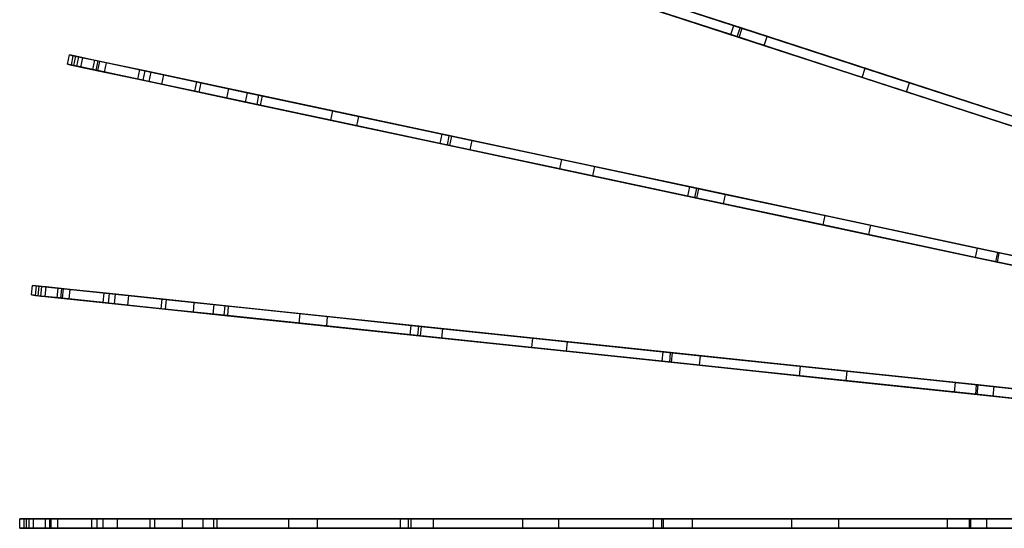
# Model space of a CAD drawing. Extents: x 1 to 71.1, y -35.1 to 35.1.
# Tile 20 of 85: x 1 to 16.4, y -0.1 to 7.9. Entities that reach past the tile are written whole.
import ezdxf

# ---------------------------------------------------------------- set-up
doc = ezdxf.new("R2010")
doc.units = 0
doc.header["$LTSCALE"] = 2.54
doc.layers.get('0').update_dxf_attribs({"color": 13, "linetype": 'CONTINUOUS'})

# ---------------------------------------------------------------- blocks, each defined once
blk = doc.blocks.new('LPUMPKIN_L_444_STL')
at = {"color": 0}
for p, q in [((12.293, 7.791, 45.474), (8.508, 9.021, 43.921)), ((12.293, 7.791, 45.474), (8.508, 9.021, 43.921)), ((12.321, 7.782, 45.325), (8.552, 9.006, 43.778)), ((12.321, 7.782, 45.325), (8.552, 9.006, 43.778)), ((12.246, 7.648, 45.474), (8.461, 8.878, 43.921)), ((12.246, 7.648, 45.474), (8.461, 8.878, 43.921)), ((8.506, 8.864, 43.778), (12.275, 7.639, 45.325)), ((8.506, 8.864, 43.778), (12.275, 7.639, 45.325)), ((10.232, 8.46, 21.426), (12.19, 7.824, 19.295)), ((10.232, 8.46, 21.426), (12.19, 7.824, 19.295)), ((12.143, 7.682, 19.295), (10.186, 8.318, 21.426)), ((12.143, 7.682, 19.295), (10.186, 8.318, 21.426)), ((10.72, 8.302, 20.636), (12.718, 7.653, 18.585)), ((10.72, 8.302, 20.636), (12.718, 7.653, 18.585)), ((10.674, 8.159, 20.636), (12.671, 7.51, 18.585)), ((10.674, 8.159, 20.636), (12.671, 7.51, 18.585)), ((12.143, 7.682, 19.295), (12.19, 7.824, 19.295)), ((12.143, 7.682, 19.295), (12.19, 7.824, 19.295)), ((12.19, 7.824, 19.295), (14.257, 7.153, 17.439)), ((12.19, 7.824, 19.295), (14.257, 7.153, 17.439)), ((12.246, 7.648, 45.474), (12.293, 7.791, 45.474)), ((12.246, 7.648, 45.474), (12.293, 7.791, 45.474)), ((12.275, 7.639, 45.325), (12.321, 7.782, 45.325)), ((12.275, 7.639, 45.325), (12.321, 7.782, 45.325)), ((16.894, 6.296, 47.028), (12.293, 7.791, 45.474)), ((16.894, 6.296, 47.028), (12.293, 7.791, 45.474)), ((16.916, 6.289, 46.878), (12.321, 7.782, 45.325)), ((16.916, 6.289, 46.878), (12.321, 7.782, 45.325)), ((14.211, 7.01, 17.439), (12.143, 7.682, 19.295)), ((14.211, 7.01, 17.439), (12.143, 7.682, 19.295)), ((16.848, 6.153, 47.028), (12.246, 7.648, 45.474)), ((16.848, 6.153, 47.028), (12.246, 7.648, 45.474)), ((12.275, 7.639, 45.325), (16.869, 6.146, 46.878)), ((12.275, 7.639, 45.325), (16.869, 6.146, 46.878)), ((12.671, 7.51, 18.585), (12.718, 7.653, 18.585)), ((12.671, 7.51, 18.585), (12.718, 7.653, 18.585)), ((12.718, 7.653, 18.585), (14.954, 6.926, 16.709)), ((12.718, 7.653, 18.585), (14.954, 6.926, 16.709)), ((12.671, 7.51, 18.585), (14.907, 6.784, 16.709)), ((12.671, 7.51, 18.585), (14.907, 6.784, 16.709)), ((1.715, 7.217, 37.376), (1.746, 7.364, 37.376)), ((1.715, 7.217, 37.376), (1.746, 7.364, 37.376)), ((1.746, 7.364, 37.376), (1.806, 7.351, 35.989)), ((1.847, 7.342, 38.215), (1.746, 7.364, 37.376)), ((1.746, 7.364, 37.376), (1.806, 7.351, 35.989)), ((1.847, 7.342, 38.215), (1.746, 7.364, 37.376)), ((1.775, 7.204, 35.989), (1.806, 7.351, 35.989)), ((1.775, 7.204, 35.989), (1.806, 7.351, 35.989)), ((1.806, 7.351, 35.989), (2.195, 7.268, 34.352)), ((1.806, 7.351, 35.989), (2.195, 7.268, 34.352)), ((1.815, 7.196, 38.215), (1.847, 7.342, 38.215)), ((1.815, 7.196, 38.215), (1.847, 7.342, 38.215)), ((2.223, 7.262, 39.514), (1.847, 7.342, 38.215)), ((2.223, 7.262, 39.514), (1.847, 7.342, 38.215)), ((1.86, 7.186, 36.635), (1.891, 7.333, 36.635)), ((1.86, 7.186, 36.635), (1.891, 7.333, 36.635)), ((1.957, 7.319, 37.987), (1.891, 7.333, 36.635)), ((1.891, 7.333, 36.635), (2.144, 7.279, 35.079)), ((1.957, 7.319, 37.987), (1.891, 7.333, 36.635)), ((1.891, 7.333, 36.635), (2.144, 7.279, 35.079)), ((1.926, 7.172, 37.987), (1.957, 7.319, 37.987)), ((1.926, 7.172, 37.987), (1.957, 7.319, 37.987)), ((2.327, 7.24, 39.377), (1.957, 7.319, 37.987)), ((2.327, 7.24, 39.377), (1.957, 7.319, 37.987)), ((2.113, 7.132, 35.079), (2.144, 7.279, 35.079)), ((2.113, 7.132, 35.079), (2.144, 7.279, 35.079)), ((2.144, 7.279, 35.079), (3.029, 7.091, 32.357)), ((2.144, 7.279, 35.079), (3.029, 7.091, 32.357)), ((1.815, 7.196, 38.215), (1.715, 7.217, 37.376)), ((1.715, 7.217, 37.376), (1.775, 7.204, 35.989)), ((1.715, 7.217, 37.376), (1.775, 7.204, 35.989)), ((1.815, 7.196, 38.215), (1.715, 7.217, 37.376)), ((1.775, 7.204, 35.989), (2.163, 7.122, 34.352)), ((1.775, 7.204, 35.989), (2.163, 7.122, 34.352)), ((2.192, 7.116, 39.514), (1.815, 7.196, 38.215)), ((2.192, 7.116, 39.514), (1.815, 7.196, 38.215)), ((2.113, 7.132, 35.079), (1.86, 7.186, 36.635)), ((1.86, 7.186, 36.635), (1.926, 7.172, 37.987)), ((1.86, 7.186, 36.635), (1.926, 7.172, 37.987)), ((2.113, 7.132, 35.079), (1.86, 7.186, 36.635)), ((1.926, 7.172, 37.987), (2.296, 7.093, 39.377)), ((1.926, 7.172, 37.987), (2.296, 7.093, 39.377)), ((2.998, 6.944, 32.357), (2.113, 7.132, 35.079)), ((2.998, 6.944, 32.357), (2.113, 7.132, 35.079)), ((2.163, 7.122, 34.352), (2.195, 7.268, 34.352)), ((2.163, 7.122, 34.352), (2.195, 7.268, 34.352)), ((2.192, 7.116, 39.514), (2.223, 7.262, 39.514)), ((2.192, 7.116, 39.514), (2.223, 7.262, 39.514)), ((2.195, 7.268, 34.352), (3.227, 7.049, 31.455)), ((2.195, 7.268, 34.352), (3.227, 7.049, 31.455)), ((2.85, 7.129, 40.708), (2.223, 7.262, 39.514)), ((2.85, 7.129, 40.708), (2.223, 7.262, 39.514)), ((2.296, 7.093, 39.377), (2.327, 7.24, 39.377)), ((2.296, 7.093, 39.377), (2.327, 7.24, 39.377)), ((2.933, 7.111, 40.566), (2.327, 7.24, 39.377)), ((2.933, 7.111, 40.566), (2.327, 7.24, 39.377)), ((2.819, 6.982, 40.708), (2.85, 7.129, 40.708)), ((2.819, 6.982, 40.708), (2.85, 7.129, 40.708)), ((3.747, 6.938, 41.779), (2.85, 7.129, 40.708)), ((3.747, 6.938, 41.779), (2.85, 7.129, 40.708)), ((14.211, 7.01, 17.439), (14.257, 7.153, 17.439)), ((14.211, 7.01, 17.439), (14.257, 7.153, 17.439)), ((14.257, 7.153, 17.439), (16.589, 6.395, 15.751)), ((14.257, 7.153, 17.439), (16.589, 6.395, 15.751)), ((2.163, 7.122, 34.352), (3.196, 6.902, 31.455)), ((2.163, 7.122, 34.352), (3.196, 6.902, 31.455)), ((2.819, 6.982, 40.708), (2.192, 7.116, 39.514)), ((2.819, 6.982, 40.708), (2.192, 7.116, 39.514)), ((2.296, 7.093, 39.377), (2.902, 6.965, 40.566)), ((2.296, 7.093, 39.377), (2.902, 6.965, 40.566)), ((3.716, 6.792, 41.779), (2.819, 6.982, 40.708)), ((3.716, 6.792, 41.779), (2.819, 6.982, 40.708)), ((2.902, 6.965, 40.566), (2.933, 7.111, 40.566)), ((2.902, 6.965, 40.566), (2.933, 7.111, 40.566)), ((3.816, 6.924, 41.64), (2.933, 7.111, 40.566)), ((3.816, 6.924, 41.64), (2.933, 7.111, 40.566)), ((2.998, 6.944, 32.357), (3.029, 7.091, 32.357)), ((2.998, 6.944, 32.357), (3.029, 7.091, 32.357)), ((3.029, 7.091, 32.357), (4.249, 6.832, 29.517)), ((3.029, 7.091, 32.357), (4.249, 6.832, 29.517)), ((3.196, 6.902, 31.455), (3.227, 7.049, 31.455)), ((3.196, 6.902, 31.455), (3.227, 7.049, 31.455)), ((3.227, 7.049, 31.455), (4.542, 6.769, 28.593)), ((3.227, 7.049, 31.455), (4.542, 6.769, 28.593)), ((16.543, 6.252, 15.751), (14.211, 7.01, 17.439)), ((16.543, 6.252, 15.751), (14.211, 7.01, 17.439)), ((2.902, 6.965, 40.566), (3.785, 6.777, 41.64)), ((2.902, 6.965, 40.566), (3.785, 6.777, 41.64)), ((4.218, 6.685, 29.517), (2.998, 6.944, 32.357)), ((4.218, 6.685, 29.517), (2.998, 6.944, 32.357)), ((3.196, 6.902, 31.455), (4.511, 6.623, 28.593)), ((3.196, 6.902, 31.455), (4.511, 6.623, 28.593)), ((3.716, 6.792, 41.779), (3.747, 6.938, 41.779)), ((3.716, 6.792, 41.779), (3.747, 6.938, 41.779)), ((4.725, 6.73, 42.498), (3.747, 6.938, 41.779)), ((4.725, 6.73, 42.498), (3.747, 6.938, 41.779)), ((3.785, 6.777, 41.64), (3.816, 6.924, 41.64)), ((3.785, 6.777, 41.64), (3.816, 6.924, 41.64)), ((4.778, 6.719, 42.357), (3.816, 6.924, 41.64)), ((4.778, 6.719, 42.357), (3.816, 6.924, 41.64)), ((4.218, 6.685, 29.517), (4.249, 6.832, 29.517)), ((4.218, 6.685, 29.517), (4.249, 6.832, 29.517)), ((4.249, 6.832, 29.517), (5.885, 6.484, 26.461)), ((4.249, 6.832, 29.517), (5.885, 6.484, 26.461)), ((14.907, 6.784, 16.709), (14.954, 6.926, 16.709)), ((14.907, 6.784, 16.709), (14.954, 6.926, 16.709)), ((14.954, 6.926, 16.709), (17.164, 6.208, 15.221)), ((14.954, 6.926, 16.709), (17.164, 6.208, 15.221)), ((4.694, 6.584, 42.498), (3.716, 6.792, 41.779)), ((4.694, 6.584, 42.498), (3.716, 6.792, 41.779)), ((3.785, 6.777, 41.64), (4.747, 6.572, 42.357)), ((3.785, 6.777, 41.64), (4.747, 6.572, 42.357)), ((5.854, 6.337, 26.461), (4.218, 6.685, 29.517)), ((5.854, 6.337, 26.461), (4.218, 6.685, 29.517)), ((4.511, 6.623, 28.593), (4.542, 6.769, 28.593)), ((4.511, 6.623, 28.593), (4.542, 6.769, 28.593)), ((4.542, 6.769, 28.593), (6.297, 6.396, 25.506)), ((4.542, 6.769, 28.593), (6.297, 6.396, 25.506)), ((4.694, 6.584, 42.498), (4.725, 6.73, 42.498)), ((4.694, 6.584, 42.498), (4.725, 6.73, 42.498)), ((7.718, 6.094, 43.922), (4.725, 6.73, 42.498)), ((7.718, 6.094, 43.922), (4.725, 6.73, 42.498)), ((4.747, 6.572, 42.357), (4.778, 6.719, 42.357)), ((4.747, 6.572, 42.357), (4.778, 6.719, 42.357)), ((7.759, 6.086, 43.777), (4.778, 6.719, 42.357)), ((7.759, 6.086, 43.777), (4.778, 6.719, 42.357)), ((14.907, 6.784, 16.709), (17.118, 6.065, 15.221)), ((14.907, 6.784, 16.709), (17.118, 6.065, 15.221)), ((4.511, 6.623, 28.593), (6.266, 6.25, 25.506)), ((4.511, 6.623, 28.593), (6.266, 6.25, 25.506)), ((7.687, 5.947, 43.922), (4.694, 6.584, 42.498)), ((7.687, 5.947, 43.922), (4.694, 6.584, 42.498)), ((4.747, 6.572, 42.357), (7.728, 5.939, 43.777)), ((4.747, 6.572, 42.357), (7.728, 5.939, 43.777)), ((5.854, 6.337, 26.461), (5.885, 6.484, 26.461)), ((5.854, 6.337, 26.461), (5.885, 6.484, 26.461)), ((5.885, 6.484, 26.461), (7.606, 6.118, 23.825)), ((5.885, 6.484, 26.461), (7.606, 6.118, 23.825)), ((6.266, 6.25, 25.506), (6.297, 6.396, 25.506)), ((6.266, 6.25, 25.506), (6.297, 6.396, 25.506)), ((6.297, 6.396, 25.506), (8.076, 6.018, 22.938)), ((6.297, 6.396, 25.506), (8.076, 6.018, 22.938)), ((7.575, 5.971, 23.825), (5.854, 6.337, 26.461)), ((7.575, 5.971, 23.825), (5.854, 6.337, 26.461)), ((6.266, 6.25, 25.506), (8.045, 5.871, 22.938)), ((6.266, 6.25, 25.506), (8.045, 5.871, 22.938)), ((7.575, 5.971, 23.825), (7.606, 6.118, 23.825)), ((7.575, 5.971, 23.825), (7.606, 6.118, 23.825)), ((7.606, 6.118, 23.825), (9.487, 5.718, 21.428)), ((7.606, 6.118, 23.825), (9.487, 5.718, 21.428)), ((7.687, 5.947, 43.922), (7.718, 6.094, 43.922)), ((7.687, 5.947, 43.922), (7.718, 6.094, 43.922)), ((11.612, 5.267, 45.475), (7.718, 6.094, 43.922)), ((11.612, 5.267, 45.475), (7.718, 6.094, 43.922)), ((7.728, 5.939, 43.777), (7.759, 6.086, 43.777)), ((7.728, 5.939, 43.777), (7.759, 6.086, 43.777)), ((11.641, 5.26, 45.326), (7.759, 6.086, 43.777)), ((11.641, 5.26, 45.326), (7.759, 6.086, 43.777)), ((9.456, 5.571, 21.428), (7.575, 5.971, 23.825)), ((9.456, 5.571, 21.428), (7.575, 5.971, 23.825)), ((11.58, 5.12, 45.475), (7.687, 5.947, 43.922)), ((11.58, 5.12, 45.475), (7.687, 5.947, 43.922)), ((7.728, 5.939, 43.777), (11.61, 5.114, 45.326)), ((7.728, 5.939, 43.777), (11.61, 5.114, 45.326)), ((8.045, 5.871, 22.938), (8.076, 6.018, 22.938)), ((8.045, 5.871, 22.938), (8.076, 6.018, 22.938)), ((8.076, 6.018, 22.938), (10.006, 5.608, 20.62)), ((8.076, 6.018, 22.938), (10.006, 5.608, 20.62)), ((8.045, 5.871, 22.938), (9.974, 5.461, 20.62)), ((8.045, 5.871, 22.938), (9.974, 5.461, 20.62)), ((9.456, 5.571, 21.428), (9.487, 5.718, 21.428)), ((9.456, 5.571, 21.428), (9.487, 5.718, 21.428)), ((9.487, 5.718, 21.428), (11.5, 5.29, 19.298)), ((9.487, 5.718, 21.428), (11.5, 5.29, 19.298)), ((9.974, 5.461, 20.62), (10.006, 5.608, 20.62)), ((9.974, 5.461, 20.62), (10.006, 5.608, 20.62)), ((10.006, 5.608, 20.62), (12.06, 5.171, 18.572)), ((10.006, 5.608, 20.62), (12.06, 5.171, 18.572)), ((11.468, 5.144, 19.298), (9.456, 5.571, 21.428)), ((11.468, 5.144, 19.298), (9.456, 5.571, 21.428)), ((9.974, 5.461, 20.62), (12.029, 5.025, 18.572)), ((9.974, 5.461, 20.62), (12.029, 5.025, 18.572)), ((11.468, 5.144, 19.298), (11.5, 5.29, 19.298)), ((11.468, 5.144, 19.298), (11.5, 5.29, 19.298)), ((11.5, 5.29, 19.298), (13.625, 4.839, 17.442)), ((11.5, 5.29, 19.298), (13.625, 4.839, 17.442)), ((11.58, 5.12, 45.475), (11.612, 5.267, 45.475)), ((11.58, 5.12, 45.475), (11.612, 5.267, 45.475)), ((16.344, 4.261, 47.029), (11.612, 5.267, 45.475)), ((16.344, 4.261, 47.029), (11.612, 5.267, 45.475)), ((13.594, 4.692, 17.442), (11.468, 5.144, 19.298)), ((13.594, 4.692, 17.442), (11.468, 5.144, 19.298)), ((16.312, 4.114, 47.029), (11.58, 5.12, 45.475)), ((16.312, 4.114, 47.029), (11.58, 5.12, 45.475)), ((11.61, 5.114, 45.326), (11.641, 5.26, 45.326)), ((11.61, 5.114, 45.326), (11.641, 5.26, 45.326)), ((11.61, 5.114, 45.326), (16.335, 4.109, 46.879)), ((11.61, 5.114, 45.326), (16.335, 4.109, 46.879)), ((16.366, 4.256, 46.879), (11.641, 5.26, 45.326)), ((16.366, 4.256, 46.879), (11.641, 5.26, 45.326)), ((12.029, 5.025, 18.572), (12.06, 5.171, 18.572)), ((12.029, 5.025, 18.572), (12.06, 5.171, 18.572)), ((12.06, 5.171, 18.572), (14.345, 4.686, 16.709)), ((12.06, 5.171, 18.572), (14.345, 4.686, 16.709)), ((12.029, 5.025, 18.572), (14.314, 4.539, 16.709)), ((12.029, 5.025, 18.572), (14.314, 4.539, 16.709)), ((13.594, 4.692, 17.442), (13.625, 4.839, 17.442)), ((13.594, 4.692, 17.442), (13.625, 4.839, 17.442)), ((13.625, 4.839, 17.442), (16.023, 4.329, 15.754)), ((13.625, 4.839, 17.442), (16.023, 4.329, 15.754)), ((15.992, 4.182, 15.754), (13.594, 4.692, 17.442)), ((15.992, 4.182, 15.754), (13.594, 4.692, 17.442)), ((14.314, 4.539, 16.709), (14.345, 4.686, 16.709)), ((14.314, 4.539, 16.709), (14.345, 4.686, 16.709)), ((14.345, 4.686, 16.709), (16.618, 4.202, 15.221)), ((14.345, 4.686, 16.709), (16.618, 4.202, 15.221)), ((14.314, 4.539, 16.709), (16.587, 4.056, 15.221)), ((14.314, 4.539, 16.709), (16.587, 4.056, 15.221)), ((15.992, 4.182, 15.754), (16.023, 4.329, 15.754)), ((15.992, 4.182, 15.754), (16.023, 4.329, 15.754)), ((18.329, 3.685, 14.46), (15.992, 4.182, 15.754)), ((18.329, 3.685, 14.46), (15.992, 4.182, 15.754)), ((16.023, 4.329, 15.754), (18.36, 3.832, 14.46)), ((16.023, 4.329, 15.754), (18.36, 3.832, 14.46)), ((16.312, 4.114, 47.029), (16.344, 4.261, 47.029)), ((16.312, 4.114, 47.029), (16.344, 4.261, 47.029)), ((16.335, 4.109, 46.879), (16.366, 4.256, 46.879)), ((16.335, 4.109, 46.879), (16.366, 4.256, 46.879)), ((20.72, 3.331, 48.169), (16.344, 4.261, 47.029)), ((20.72, 3.331, 48.169), (16.344, 4.261, 47.029)), ((20.737, 3.327, 48.019), (16.366, 4.256, 46.879)), ((20.737, 3.327, 48.019), (16.366, 4.256, 46.879)), ((20.689, 3.184, 48.169), (16.312, 4.114, 47.029)), ((20.689, 3.184, 48.169), (16.312, 4.114, 47.029)), ((16.335, 4.109, 46.879), (20.706, 3.18, 48.019)), ((16.335, 4.109, 46.879), (20.706, 3.18, 48.019)), ((1.148, 3.591, 37.359), (1.164, 3.74, 37.359)), ((1.148, 3.591, 37.359), (1.164, 3.74, 37.359)), ((1.164, 3.74, 37.359), (1.228, 3.733, 35.972)), ((1.267, 3.729, 38.22), (1.164, 3.74, 37.359)), ((1.164, 3.74, 37.359), (1.228, 3.733, 35.972)), ((1.267, 3.729, 38.22), (1.164, 3.74, 37.359)), ((1.212, 3.584, 35.972), (1.228, 3.733, 35.972)), ((1.212, 3.584, 35.972), (1.228, 3.733, 35.972)), ((1.228, 3.733, 35.972), (1.626, 3.691, 34.332)), ((1.228, 3.733, 35.972), (1.626, 3.691, 34.332)), ((1.252, 3.58, 38.22), (1.267, 3.729, 38.22)), ((1.252, 3.58, 38.22), (1.267, 3.729, 38.22)), ((1.651, 3.689, 39.519), (1.267, 3.729, 38.22)), ((1.651, 3.689, 39.519), (1.267, 3.729, 38.22)), ((1.296, 3.575, 36.636), (1.312, 3.724, 36.636)), ((1.296, 3.575, 36.636), (1.312, 3.724, 36.636)), ((1.379, 3.717, 37.987), (1.312, 3.724, 36.636)), ((1.312, 3.724, 36.636), (1.569, 3.697, 35.079)), ((1.379, 3.717, 37.987), (1.312, 3.724, 36.636)), ((1.312, 3.724, 36.636), (1.569, 3.697, 35.079)), ((1.363, 3.568, 37.987), (1.379, 3.717, 37.987)), ((1.363, 3.568, 37.987), (1.379, 3.717, 37.987)), ((1.756, 3.678, 39.381), (1.379, 3.717, 37.987)), ((1.756, 3.678, 39.381), (1.379, 3.717, 37.987)), ((1.252, 3.58, 38.22), (1.148, 3.591, 37.359)), ((1.148, 3.591, 37.359), (1.212, 3.584, 35.972)), ((1.148, 3.591, 37.359), (1.212, 3.584, 35.972)), ((1.252, 3.58, 38.22), (1.148, 3.591, 37.359)), ((1.212, 3.584, 35.972), (1.611, 3.542, 34.332)), ((1.212, 3.584, 35.972), (1.611, 3.542, 34.332)), ((1.635, 3.539, 39.519), (1.252, 3.58, 38.22)), ((1.635, 3.539, 39.519), (1.252, 3.58, 38.22)), ((1.553, 3.548, 35.079), (1.296, 3.575, 36.636)), ((1.296, 3.575, 36.636), (1.363, 3.568, 37.987)), ((1.296, 3.575, 36.636), (1.363, 3.568, 37.987)), ((1.553, 3.548, 35.079), (1.296, 3.575, 36.636)), ((1.363, 3.568, 37.987), (1.741, 3.528, 39.381)), ((1.363, 3.568, 37.987), (1.741, 3.528, 39.381)), ((1.553, 3.548, 35.079), (1.569, 3.697, 35.079)), ((1.553, 3.548, 35.079), (1.569, 3.697, 35.079)), ((1.569, 3.697, 35.079), (2.468, 3.603, 32.359)), ((1.569, 3.697, 35.079), (2.468, 3.603, 32.359)), ((1.611, 3.542, 34.332), (1.626, 3.691, 34.332)), ((1.611, 3.542, 34.332), (1.626, 3.691, 34.332)), ((1.626, 3.691, 34.332), (2.679, 3.581, 31.433)), ((1.626, 3.691, 34.332), (2.679, 3.581, 31.433)), ((1.635, 3.539, 39.519), (1.651, 3.689, 39.519)), ((1.635, 3.539, 39.519), (1.651, 3.689, 39.519)), ((2.29, 3.622, 40.712), (1.651, 3.689, 39.519)), ((2.29, 3.622, 40.712), (1.651, 3.689, 39.519)), ((1.741, 3.528, 39.381), (1.756, 3.678, 39.381)), ((1.741, 3.528, 39.381), (1.756, 3.678, 39.381)), ((2.373, 3.613, 40.568), (1.756, 3.678, 39.381)), ((2.373, 3.613, 40.568), (1.756, 3.678, 39.381)), ((2.274, 3.472, 40.712), (2.29, 3.622, 40.712)), ((2.274, 3.472, 40.712), (2.29, 3.622, 40.712)), ((3.201, 3.526, 41.782), (2.29, 3.622, 40.712)), ((3.201, 3.526, 41.782), (2.29, 3.622, 40.712)), ((2.357, 3.464, 40.568), (2.373, 3.613, 40.568)), ((2.357, 3.464, 40.568), (2.373, 3.613, 40.568)), ((3.271, 3.518, 41.642), (2.373, 3.613, 40.568)), ((3.271, 3.518, 41.642), (2.373, 3.613, 40.568)), ((2.452, 3.454, 32.359), (2.468, 3.603, 32.359)), ((2.452, 3.454, 32.359), (2.468, 3.603, 32.359)), ((2.468, 3.603, 32.359), (3.708, 3.472, 29.519)), ((2.468, 3.603, 32.359), (3.708, 3.472, 29.519)), ((2.664, 3.431, 31.433), (2.679, 3.581, 31.433)), ((2.664, 3.431, 31.433), (2.679, 3.581, 31.433)), ((2.679, 3.581, 31.433), (4.018, 3.44, 28.57)), ((2.679, 3.581, 31.433), (4.018, 3.44, 28.57)), ((2.452, 3.454, 32.359), (1.553, 3.548, 35.079)), ((2.452, 3.454, 32.359), (1.553, 3.548, 35.079)), ((1.611, 3.542, 34.332), (2.664, 3.431, 31.433)), ((1.611, 3.542, 34.332), (2.664, 3.431, 31.433)), ((2.274, 3.472, 40.712), (1.635, 3.539, 39.519)), ((2.274, 3.472, 40.712), (1.635, 3.539, 39.519)), ((1.741, 3.528, 39.381), (2.357, 3.464, 40.568)), ((1.741, 3.528, 39.381), (2.357, 3.464, 40.568)), ((3.186, 3.376, 41.782), (2.274, 3.472, 40.712)), ((3.186, 3.376, 41.782), (2.274, 3.472, 40.712)), ((2.357, 3.464, 40.568), (3.255, 3.369, 41.642)), ((2.357, 3.464, 40.568), (3.255, 3.369, 41.642)), ((3.693, 3.323, 29.519), (2.452, 3.454, 32.359)), ((3.693, 3.323, 29.519), (2.452, 3.454, 32.359)), ((2.664, 3.431, 31.433), (4.003, 3.291, 28.57)), ((2.664, 3.431, 31.433), (4.003, 3.291, 28.57)), ((3.186, 3.376, 41.782), (3.201, 3.526, 41.782)), ((3.186, 3.376, 41.782), (3.201, 3.526, 41.782)), ((4.196, 3.421, 42.5), (3.201, 3.526, 41.782)), ((4.196, 3.421, 42.5), (3.201, 3.526, 41.782)), ((3.255, 3.369, 41.642), (3.271, 3.518, 41.642)), ((3.255, 3.369, 41.642), (3.271, 3.518, 41.642)), ((4.248, 3.416, 42.358), (3.271, 3.518, 41.642)), ((4.248, 3.416, 42.358), (3.271, 3.518, 41.642)), ((3.693, 3.323, 29.519), (3.708, 3.472, 29.519)), ((3.693, 3.323, 29.519), (3.708, 3.472, 29.519)), ((3.708, 3.472, 29.519), (5.371, 3.298, 26.463)), ((3.708, 3.472, 29.519), (5.371, 3.298, 26.463)), ((4.003, 3.291, 28.57), (4.018, 3.44, 28.57)), ((4.003, 3.291, 28.57), (4.018, 3.44, 28.57)), ((4.018, 3.44, 28.57), (5.805, 3.252, 25.484)), ((4.018, 3.44, 28.57), (5.805, 3.252, 25.484)), ((4.18, 3.272, 42.5), (4.196, 3.421, 42.5)), ((4.18, 3.272, 42.5), (4.196, 3.421, 42.5)), ((7.24, 3.101, 43.924), (4.196, 3.421, 42.5)), ((7.24, 3.101, 43.924), (4.196, 3.421, 42.5)), ((4.233, 3.266, 42.358), (4.248, 3.416, 42.358)), ((4.233, 3.266, 42.358), (4.248, 3.416, 42.358)), ((7.28, 3.097, 43.778), (4.248, 3.416, 42.358)), ((7.28, 3.097, 43.778), (4.248, 3.416, 42.358)), ((4.18, 3.272, 42.5), (3.186, 3.376, 41.782)), ((4.18, 3.272, 42.5), (3.186, 3.376, 41.782)), ((3.255, 3.369, 41.642), (4.233, 3.266, 42.358)), ((3.255, 3.369, 41.642), (4.233, 3.266, 42.358)), ((5.355, 3.148, 26.463), (3.693, 3.323, 29.519)), ((5.355, 3.148, 26.463), (3.693, 3.323, 29.519)), ((4.003, 3.291, 28.57), (5.79, 3.103, 25.484)), ((4.003, 3.291, 28.57), (5.79, 3.103, 25.484)), ((7.224, 2.952, 43.924), (4.18, 3.272, 42.5)), ((7.224, 2.952, 43.924), (4.18, 3.272, 42.5)), ((4.233, 3.266, 42.358), (7.264, 2.948, 43.778)), ((4.233, 3.266, 42.358), (7.264, 2.948, 43.778)), ((5.355, 3.148, 26.463), (5.371, 3.298, 26.463)), ((5.355, 3.148, 26.463), (5.371, 3.298, 26.463)), ((5.371, 3.298, 26.463), (7.12, 3.114, 23.828)), ((5.371, 3.298, 26.463), (7.12, 3.114, 23.828)), ((5.79, 3.103, 25.484), (5.805, 3.252, 25.484)), ((5.79, 3.103, 25.484), (5.805, 3.252, 25.484)), ((5.805, 3.252, 25.484), (7.616, 3.062, 22.918)), ((5.805, 3.252, 25.484), (7.616, 3.062, 22.918)), ((7.104, 2.965, 23.828), (5.355, 3.148, 26.463)), ((7.104, 2.965, 23.828), (5.355, 3.148, 26.463)), ((5.79, 3.103, 25.484), (7.6, 2.913, 22.918)), ((5.79, 3.103, 25.484), (7.6, 2.913, 22.918)), ((7.104, 2.965, 23.828), (7.12, 3.114, 23.828)), ((7.104, 2.965, 23.828), (7.12, 3.114, 23.828)), ((7.12, 3.114, 23.828), (9.032, 2.913, 21.431)), ((7.12, 3.114, 23.828), (9.032, 2.913, 21.431)), ((7.224, 2.952, 43.924), (7.24, 3.101, 43.924)), ((7.224, 2.952, 43.924), (7.24, 3.101, 43.924)), ((11.198, 2.685, 45.476), (7.24, 3.101, 43.924)), ((11.198, 2.685, 45.476), (7.24, 3.101, 43.924)), ((7.264, 2.948, 43.778), (7.28, 3.097, 43.778)), ((7.264, 2.948, 43.778), (7.28, 3.097, 43.778)), ((11.228, 2.682, 45.328), (7.28, 3.097, 43.778)), ((11.228, 2.682, 45.328), (7.28, 3.097, 43.778)), ((9.016, 2.764, 21.431), (7.104, 2.965, 23.828)), ((9.016, 2.764, 21.431), (7.104, 2.965, 23.828)), ((11.183, 2.536, 45.476), (7.224, 2.952, 43.924)), ((11.183, 2.536, 45.476), (7.224, 2.952, 43.924)), ((7.264, 2.948, 43.778), (11.213, 2.533, 45.328)), ((7.264, 2.948, 43.778), (11.213, 2.533, 45.328)), ((7.6, 2.913, 22.918), (7.616, 3.062, 22.918)), ((7.6, 2.913, 22.918), (7.616, 3.062, 22.918)), ((7.616, 3.062, 22.918), (9.578, 2.855, 20.603)), ((7.616, 3.062, 22.918), (9.578, 2.855, 20.603)), ((7.6, 2.913, 22.918), (9.562, 2.706, 20.603)), ((7.6, 2.913, 22.918), (9.562, 2.706, 20.603)), ((9.016, 2.764, 21.431), (9.032, 2.913, 21.431)), ((9.016, 2.764, 21.431), (9.032, 2.913, 21.431)), ((9.032, 2.913, 21.431), (11.078, 2.698, 19.301)), ((9.032, 2.913, 21.431), (11.078, 2.698, 19.301)), ((9.562, 2.706, 20.603), (9.578, 2.855, 20.603)), ((9.562, 2.706, 20.603), (9.578, 2.855, 20.603)), ((9.578, 2.855, 20.603), (11.668, 2.636, 18.557)), ((9.578, 2.855, 20.603), (11.668, 2.636, 18.557)), ((11.062, 2.549, 19.301), (9.016, 2.764, 21.431)), ((11.062, 2.549, 19.301), (9.016, 2.764, 21.431)), ((9.562, 2.706, 20.603), (11.652, 2.487, 18.557)), ((9.562, 2.706, 20.603), (11.652, 2.487, 18.557)), ((11.062, 2.549, 19.301), (11.078, 2.698, 19.301)), ((11.062, 2.549, 19.301), (11.078, 2.698, 19.301)), ((11.078, 2.698, 19.301), (13.239, 2.471, 17.445)), ((11.078, 2.698, 19.301), (13.239, 2.471, 17.445)), ((11.183, 2.536, 45.476), (11.198, 2.685, 45.476)), ((11.183, 2.536, 45.476), (11.198, 2.685, 45.476)), ((16.009, 2.179, 47.03), (11.198, 2.685, 45.476)), ((16.009, 2.179, 47.03), (11.198, 2.685, 45.476)), ((11.213, 2.533, 45.328), (11.228, 2.682, 45.328)), ((11.213, 2.533, 45.328), (11.228, 2.682, 45.328)), ((16.032, 2.177, 46.88), (11.228, 2.682, 45.328)), ((16.032, 2.177, 46.88), (11.228, 2.682, 45.328)), ((11.652, 2.487, 18.557), (11.668, 2.636, 18.557)), ((11.652, 2.487, 18.557), (11.668, 2.636, 18.557)), ((11.668, 2.636, 18.557), (13.974, 2.393, 16.709)), ((11.668, 2.636, 18.557), (13.974, 2.393, 16.709)), ((13.223, 2.322, 17.445), (11.062, 2.549, 19.301)), ((13.223, 2.322, 17.445), (11.062, 2.549, 19.301)), ((15.994, 2.03, 47.03), (11.183, 2.536, 45.476)), ((15.994, 2.03, 47.03), (11.183, 2.536, 45.476)), ((11.213, 2.533, 45.328), (16.016, 2.028, 46.88)), ((11.213, 2.533, 45.328), (16.016, 2.028, 46.88)), ((11.652, 2.487, 18.557), (13.959, 2.244, 16.709)), ((11.652, 2.487, 18.557), (13.959, 2.244, 16.709)), ((13.223, 2.322, 17.445), (13.239, 2.471, 17.445)), ((13.223, 2.322, 17.445), (13.239, 2.471, 17.445)), ((13.239, 2.471, 17.445), (15.676, 2.215, 15.756)), ((13.239, 2.471, 17.445), (15.676, 2.215, 15.756)), ((13.959, 2.244, 16.709), (13.974, 2.393, 16.709)), ((13.959, 2.244, 16.709), (13.974, 2.393, 16.709)), ((13.974, 2.393, 16.709), (16.285, 2.151, 15.221)), ((13.974, 2.393, 16.709), (16.285, 2.151, 15.221)), ((15.66, 2.065, 15.756), (13.223, 2.322, 17.445)), ((15.66, 2.065, 15.756), (13.223, 2.322, 17.445)), ((13.959, 2.244, 16.709), (16.269, 2.001, 15.221)), ((13.959, 2.244, 16.709), (16.269, 2.001, 15.221)), ((15.66, 2.065, 15.756), (15.676, 2.215, 15.756)), ((15.66, 2.065, 15.756), (15.676, 2.215, 15.756)), ((15.676, 2.215, 15.756), (18.051, 1.965, 14.463)), ((15.676, 2.215, 15.756), (18.051, 1.965, 14.463)), ((15.994, 2.03, 47.03), (16.009, 2.179, 47.03)), ((15.994, 2.03, 47.03), (16.009, 2.179, 47.03)), ((20.458, 1.712, 48.169), (16.009, 2.179, 47.03)), ((20.458, 1.712, 48.169), (16.009, 2.179, 47.03)), ((16.016, 2.028, 46.88), (16.032, 2.177, 46.88)), ((16.016, 2.028, 46.88), (16.032, 2.177, 46.88)), ((20.475, 1.71, 48.019), (16.032, 2.177, 46.88)), ((20.475, 1.71, 48.019), (16.032, 2.177, 46.88)), ((18.036, 1.816, 14.463), (15.66, 2.065, 15.756)), ((18.036, 1.816, 14.463), (15.66, 2.065, 15.756)), ((20.443, 1.563, 48.169), (15.994, 2.03, 47.03)), ((20.443, 1.563, 48.169), (15.994, 2.03, 47.03)), ((16.016, 2.028, 46.88), (20.46, 1.561, 48.019)), ((16.016, 2.028, 46.88), (20.46, 1.561, 48.019)), ((16.269, 2.001, 15.221), (16.285, 2.151, 15.221)), ((16.269, 2.001, 15.221), (16.285, 2.151, 15.221)), ((16.285, 2.151, 15.221), (18.698, 1.897, 14.001)), ((16.285, 2.151, 15.221), (18.698, 1.897, 14.001)), ((16.269, 2.001, 15.221), (18.682, 1.748, 14.001)), ((16.269, 2.001, 15.221), (18.682, 1.748, 14.001)), ((0.963, -0.075, 37.341), (0.963, 0.075, 37.341)), ((0.963, 0.075, 37.341), (1.031, 0.075, 35.954)), ((1.069, 0.075, 38.226), (0.963, 0.075, 37.341)), ((0.963, -0.075, 37.341), (0.963, 0.075, 37.341)), ((0.963, 0.075, 37.341), (1.031, 0.075, 35.954)), ((1.069, 0.075, 38.226), (0.963, 0.075, 37.341)), ((1.031, -0.075, 35.954), (1.031, 0.075, 35.954)), ((1.031, 0.075, 35.954), (1.435, 0.075, 34.311)), ((1.031, -0.075, 35.954), (1.031, 0.075, 35.954)), ((1.031, 0.075, 35.954), (1.435, 0.075, 34.311)), ((1.069, -0.075, 38.226), (1.069, 0.075, 38.226)), ((1.456, 0.075, 39.524), (1.069, 0.075, 38.226)), ((1.069, -0.075, 38.226), (1.069, 0.075, 38.226)), ((1.456, 0.075, 39.524), (1.069, 0.075, 38.226)), ((1.18, 0.075, 37.987), (1.112, 0.075, 36.636)), ((1.112, 0.075, 36.636), (1.371, 0.075, 35.08)), ((1.112, -0.075, 36.636), (1.112, 0.075, 36.636)), ((1.18, 0.075, 37.987), (1.112, 0.075, 36.636)), ((1.112, 0.075, 36.636), (1.371, 0.075, 35.08)), ((1.112, -0.075, 36.636), (1.112, 0.075, 36.636)), ((1.562, 0.075, 39.386), (1.18, 0.075, 37.987)), ((1.18, -0.075, 37.987), (1.18, 0.075, 37.987)), ((1.562, 0.075, 39.386), (1.18, 0.075, 37.987)), ((1.18, -0.075, 37.987), (1.18, 0.075, 37.987)), ((1.371, 0.075, 35.08), (2.275, 0.075, 32.36)), ((1.371, -0.075, 35.08), (1.371, 0.075, 35.08)), ((1.371, 0.075, 35.08), (2.275, 0.075, 32.36)), ((1.371, -0.075, 35.08), (1.371, 0.075, 35.08)), ((1.435, -0.075, 34.311), (1.435, 0.075, 34.311)), ((1.435, 0.075, 34.311), (2.498, 0.075, 31.409)), ((1.435, -0.075, 34.311), (1.435, 0.075, 34.311)), ((1.435, 0.075, 34.311), (2.498, 0.075, 31.409)), ((1.456, -0.075, 39.524), (1.456, 0.075, 39.524)), ((2.099, 0.075, 40.717), (1.456, 0.075, 39.524)), ((1.456, -0.075, 39.524), (1.456, 0.075, 39.524)), ((2.099, 0.075, 40.717), (1.456, 0.075, 39.524)), ((2.183, 0.075, 40.573), (1.562, 0.075, 39.386)), ((1.562, -0.075, 39.386), (1.562, 0.075, 39.386)), ((2.183, 0.075, 40.573), (1.562, 0.075, 39.386)), ((1.562, -0.075, 39.386), (1.562, 0.075, 39.386)), ((2.099, -0.075, 40.717), (2.099, 0.075, 40.717)), ((3.016, 0.075, 41.785), (2.099, 0.075, 40.717)), ((2.099, -0.075, 40.717), (2.099, 0.075, 40.717)), ((3.016, 0.075, 41.785), (2.099, 0.075, 40.717)), ((3.085, 0.075, 41.645), (2.183, 0.075, 40.573)), ((2.183, -0.075, 40.573), (2.183, 0.075, 40.573)), ((3.085, 0.075, 41.645), (2.183, 0.075, 40.573)), ((2.183, -0.075, 40.573), (2.183, 0.075, 40.573)), ((2.275, 0.075, 32.36), (3.521, 0.075, 29.521)), ((2.275, -0.075, 32.36), (2.275, 0.075, 32.36)), ((2.275, 0.075, 32.36), (3.521, 0.075, 29.521)), ((2.275, -0.075, 32.36), (2.275, 0.075, 32.36)), ((2.498, -0.075, 31.409), (2.498, 0.075, 31.409)), ((2.498, 0.075, 31.409), (3.846, 0.075, 28.547)), ((2.498, -0.075, 31.409), (2.498, 0.075, 31.409)), ((2.498, 0.075, 31.409), (3.846, 0.075, 28.547)), ((3.016, -0.075, 41.785), (3.016, 0.075, 41.785)), ((4.015, 0.075, 42.501), (3.016, 0.075, 41.785)), ((3.016, -0.075, 41.785), (3.016, 0.075, 41.785)), ((4.015, 0.075, 42.501), (3.016, 0.075, 41.785)), ((4.068, 0.075, 42.36), (3.085, 0.075, 41.645)), ((3.085, -0.075, 41.645), (3.085, 0.075, 41.645)), ((4.068, 0.075, 42.36), (3.085, 0.075, 41.645)), ((3.085, -0.075, 41.645), (3.085, 0.075, 41.645)), ((3.521, 0.075, 29.521), (5.193, 0.075, 26.466)), ((3.521, -0.075, 29.521), (3.521, 0.075, 29.521)), ((3.521, 0.075, 29.521), (5.193, 0.075, 26.466)), ((3.521, -0.075, 29.521), (3.521, 0.075, 29.521)), ((3.846, -0.075, 28.547), (3.846, 0.075, 28.547)), ((3.846, 0.075, 28.547), (5.646, 0.075, 25.461)), ((3.846, -0.075, 28.547), (3.846, 0.075, 28.547)), ((3.846, 0.075, 28.547), (5.646, 0.075, 25.461)), ((4.015, -0.075, 42.501), (4.015, 0.075, 42.501)), ((7.077, 0.075, 43.925), (4.015, 0.075, 42.501)), ((4.015, -0.075, 42.501), (4.015, 0.075, 42.501)), ((7.077, 0.075, 43.925), (4.015, 0.075, 42.501)), ((7.117, 0.075, 43.779), (4.068, 0.075, 42.36)), ((4.068, -0.075, 42.36), (4.068, 0.075, 42.36)), ((7.117, 0.075, 43.779), (4.068, 0.075, 42.36)), ((4.068, -0.075, 42.36), (4.068, 0.075, 42.36)), ((5.193, 0.075, 26.466), (6.951, 0.075, 23.831)), ((5.193, -0.075, 26.466), (5.193, 0.075, 26.466)), ((5.193, 0.075, 26.466), (6.951, 0.075, 23.831)), ((5.193, -0.075, 26.466), (5.193, 0.075, 26.466)), ((5.646, -0.075, 25.461), (5.646, 0.075, 25.461)), ((5.646, 0.075, 25.461), (7.467, 0.075, 22.898)), ((5.646, -0.075, 25.461), (5.646, 0.075, 25.461)), ((5.646, 0.075, 25.461), (7.467, 0.075, 22.898)), ((6.951, 0.075, 23.831), (8.873, 0.075, 21.434)), ((6.951, -0.075, 23.831), (6.951, 0.075, 23.831)), ((6.951, 0.075, 23.831), (8.873, 0.075, 21.434)), ((6.951, -0.075, 23.831), (6.951, 0.075, 23.831)), ((7.077, -0.075, 43.925), (7.077, 0.075, 43.925)), ((11.057, 0.075, 45.478), (7.077, 0.075, 43.925)), ((7.077, -0.075, 43.925), (7.077, 0.075, 43.925)), ((11.057, 0.075, 45.478), (7.077, 0.075, 43.925)), ((11.087, 0.075, 45.329), (7.117, 0.075, 43.779)), ((7.117, -0.075, 43.779), (7.117, 0.075, 43.779)), ((11.087, 0.075, 45.329), (7.117, 0.075, 43.779)), ((7.117, -0.075, 43.779), (7.117, 0.075, 43.779)), ((7.467, -0.075, 22.898), (7.467, 0.075, 22.898)), ((7.467, 0.075, 22.898), (9.441, 0.075, 20.585)), ((7.467, -0.075, 22.898), (7.467, 0.075, 22.898)), ((7.467, 0.075, 22.898), (9.441, 0.075, 20.585)), ((8.873, 0.075, 21.434), (10.929, 0.075, 19.304)), ((8.873, -0.075, 21.434), (8.873, 0.075, 21.434)), ((8.873, 0.075, 21.434), (10.929, 0.075, 19.304)), ((8.873, -0.075, 21.434), (8.873, 0.075, 21.434)), ((9.441, -0.075, 20.585), (9.441, 0.075, 20.585)), ((9.441, 0.075, 20.585), (11.543, 0.075, 18.541)), ((9.441, -0.075, 20.585), (9.441, 0.075, 20.585)), ((9.441, 0.075, 20.585), (11.543, 0.075, 18.541)), ((10.929, 0.075, 19.304), (13.101, 0.075, 17.448)), ((10.929, -0.075, 19.304), (10.929, 0.075, 19.304)), ((10.929, 0.075, 19.304), (13.101, 0.075, 17.448)), ((10.929, -0.075, 19.304), (10.929, 0.075, 19.304)), ((11.057, -0.075, 45.478), (11.057, 0.075, 45.478)), ((15.895, 0.075, 47.031), (11.057, 0.075, 45.478)), ((11.057, -0.075, 45.478), (11.057, 0.075, 45.478)), ((15.895, 0.075, 47.031), (11.057, 0.075, 45.478)), ((15.917, 0.075, 46.881), (11.087, 0.075, 45.329)), ((11.087, -0.075, 45.329), (11.087, 0.075, 45.329)), ((15.917, 0.075, 46.881), (11.087, 0.075, 45.329)), ((11.087, -0.075, 45.329), (11.087, 0.075, 45.329)), ((11.543, -0.075, 18.541), (11.543, 0.075, 18.541)), ((11.543, 0.075, 18.541), (13.845, 0.075, 16.709)), ((11.543, -0.075, 18.541), (11.543, 0.075, 18.541)), ((11.543, 0.075, 18.541), (13.845, 0.075, 16.709)), ((13.101, 0.075, 17.448), (15.551, 0.075, 15.76)), ((13.101, -0.075, 17.448), (13.101, 0.075, 17.448)), ((13.101, 0.075, 17.448), (15.551, 0.075, 15.76)), ((13.101, -0.075, 17.448), (13.101, 0.075, 17.448)), ((13.845, -0.075, 16.709), (13.845, 0.075, 16.709)), ((13.845, 0.075, 16.709), (16.168, 0.075, 15.222)), ((13.845, -0.075, 16.709), (13.845, 0.075, 16.709)), ((13.845, 0.075, 16.709), (16.168, 0.075, 15.222)), ((15.551, 0.075, 15.76), (17.939, 0.075, 14.465)), ((15.551, -0.075, 15.76), (15.551, 0.075, 15.76)), ((15.551, 0.075, 15.76), (17.939, 0.075, 14.465)), ((15.551, -0.075, 15.76), (15.551, 0.075, 15.76)), ((15.895, -0.075, 47.031), (15.895, 0.075, 47.031)), ((20.367, 0.075, 48.17), (15.895, 0.075, 47.031)), ((15.895, -0.075, 47.031), (15.895, 0.075, 47.031)), ((20.367, 0.075, 48.17), (15.895, 0.075, 47.031)), ((20.384, 0.075, 48.02), (15.917, 0.075, 46.881)), ((15.917, -0.075, 46.881), (15.917, 0.075, 46.881)), ((20.384, 0.075, 48.02), (15.917, 0.075, 46.881)), ((15.917, -0.075, 46.881), (15.917, 0.075, 46.881)), ((16.168, -0.075, 15.222), (16.168, 0.075, 15.222)), ((16.168, 0.075, 15.222), (18.594, 0.075, 14.001)), ((16.168, -0.075, 15.222), (16.168, 0.075, 15.222)), ((16.168, 0.075, 15.222), (18.594, 0.075, 14.001)), ((1.069, -0.075, 38.226), (0.963, -0.075, 37.341)), ((0.963, -0.075, 37.341), (1.031, -0.075, 35.954)), ((0.963, -0.075, 37.341), (1.031, -0.075, 35.954)), ((1.069, -0.075, 38.226), (0.963, -0.075, 37.341)), ((1.031, -0.075, 35.954), (1.435, -0.075, 34.311)), ((1.031, -0.075, 35.954), (1.435, -0.075, 34.311)), ((1.456, -0.075, 39.524), (1.069, -0.075, 38.226)), ((1.456, -0.075, 39.524), (1.069, -0.075, 38.226)), ((1.371, -0.075, 35.08), (1.112, -0.075, 36.636)), ((1.112, -0.075, 36.636), (1.18, -0.075, 37.987)), ((1.112, -0.075, 36.636), (1.18, -0.075, 37.987)), ((1.371, -0.075, 35.08), (1.112, -0.075, 36.636)), ((1.18, -0.075, 37.987), (1.562, -0.075, 39.386)), ((1.18, -0.075, 37.987), (1.562, -0.075, 39.386)), ((2.275, -0.075, 32.36), (1.371, -0.075, 35.08)), ((2.275, -0.075, 32.36), (1.371, -0.075, 35.08)), ((1.435, -0.075, 34.311), (2.498, -0.075, 31.409)), ((1.435, -0.075, 34.311), (2.498, -0.075, 31.409)), ((2.099, -0.075, 40.717), (1.456, -0.075, 39.524)), ((2.099, -0.075, 40.717), (1.456, -0.075, 39.524)), ((1.562, -0.075, 39.386), (2.183, -0.075, 40.573)), ((1.562, -0.075, 39.386), (2.183, -0.075, 40.573)), ((3.016, -0.075, 41.785), (2.099, -0.075, 40.717)), ((3.016, -0.075, 41.785), (2.099, -0.075, 40.717)), ((2.183, -0.075, 40.573), (3.085, -0.075, 41.645)), ((2.183, -0.075, 40.573), (3.085, -0.075, 41.645)), ((3.521, -0.075, 29.521), (2.275, -0.075, 32.36)), ((3.521, -0.075, 29.521), (2.275, -0.075, 32.36)), ((2.498, -0.075, 31.409), (3.846, -0.075, 28.547)), ((2.498, -0.075, 31.409), (3.846, -0.075, 28.547)), ((4.015, -0.075, 42.501), (3.016, -0.075, 41.785)), ((4.015, -0.075, 42.501), (3.016, -0.075, 41.785)), ((3.085, -0.075, 41.645), (4.068, -0.075, 42.36)), ((3.085, -0.075, 41.645), (4.068, -0.075, 42.36)), ((5.193, -0.075, 26.466), (3.521, -0.075, 29.521)), ((5.193, -0.075, 26.466), (3.521, -0.075, 29.521)), ((3.846, -0.075, 28.547), (5.646, -0.075, 25.461)), ((3.846, -0.075, 28.547), (5.646, -0.075, 25.461)), ((7.077, -0.075, 43.925), (4.015, -0.075, 42.501)), ((7.077, -0.075, 43.925), (4.015, -0.075, 42.501)), ((4.068, -0.075, 42.36), (7.117, -0.075, 43.779)), ((4.068, -0.075, 42.36), (7.117, -0.075, 43.779)), ((6.951, -0.075, 23.831), (5.193, -0.075, 26.466)), ((6.951, -0.075, 23.831), (5.193, -0.075, 26.466)), ((5.646, -0.075, 25.461), (7.467, -0.075, 22.898)), ((5.646, -0.075, 25.461), (7.467, -0.075, 22.898)), ((8.873, -0.075, 21.434), (6.951, -0.075, 23.831)), ((8.873, -0.075, 21.434), (6.951, -0.075, 23.831)), ((11.057, -0.075, 45.478), (7.077, -0.075, 43.925)), ((11.057, -0.075, 45.478), (7.077, -0.075, 43.925)), ((7.117, -0.075, 43.779), (11.087, -0.075, 45.329)), ((7.117, -0.075, 43.779), (11.087, -0.075, 45.329)), ((7.467, -0.075, 22.898), (9.441, -0.075, 20.585)), ((7.467, -0.075, 22.898), (9.441, -0.075, 20.585)), ((10.929, -0.075, 19.304), (8.873, -0.075, 21.434)), ((10.929, -0.075, 19.304), (8.873, -0.075, 21.434)), ((9.441, -0.075, 20.585), (11.543, -0.075, 18.541)), ((9.441, -0.075, 20.585), (11.543, -0.075, 18.541)), ((13.101, -0.075, 17.448), (10.929, -0.075, 19.304)), ((13.101, -0.075, 17.448), (10.929, -0.075, 19.304)), ((15.895, -0.075, 47.031), (11.057, -0.075, 45.478)), ((15.895, -0.075, 47.031), (11.057, -0.075, 45.478)), ((11.087, -0.075, 45.329), (15.917, -0.075, 46.881)), ((11.087, -0.075, 45.329), (15.917, -0.075, 46.881)), ((11.543, -0.075, 18.541), (13.845, -0.075, 16.709)), ((11.543, -0.075, 18.541), (13.845, -0.075, 16.709)), ((15.551, -0.075, 15.76), (13.101, -0.075, 17.448)), ((15.551, -0.075, 15.76), (13.101, -0.075, 17.448)), ((13.845, -0.075, 16.709), (16.168, -0.075, 15.222)), ((13.845, -0.075, 16.709), (16.168, -0.075, 15.222)), ((17.939, -0.075, 14.465), (15.551, -0.075, 15.76)), ((17.939, -0.075, 14.465), (15.551, -0.075, 15.76)), ((20.367, -0.075, 48.17), (15.895, -0.075, 47.031)), ((20.367, -0.075, 48.17), (15.895, -0.075, 47.031)), ((15.917, -0.075, 46.881), (20.384, -0.075, 48.02)), ((15.917, -0.075, 46.881), (20.384, -0.075, 48.02)), ((16.168, -0.075, 15.222), (18.594, -0.075, 14.001)), ((16.168, -0.075, 15.222), (18.594, -0.075, 14.001))]:
    blk.add_line(p, q, dxfattribs=at)

msp = doc.modelspace()

# ---------------------------------------------------------------- block references
at = {"color": 253}
msp.add_blockref('LPUMPKIN_L_444_STL', (0, 0), dxfattribs=at)

doc.saveas('drawing.dxf')
